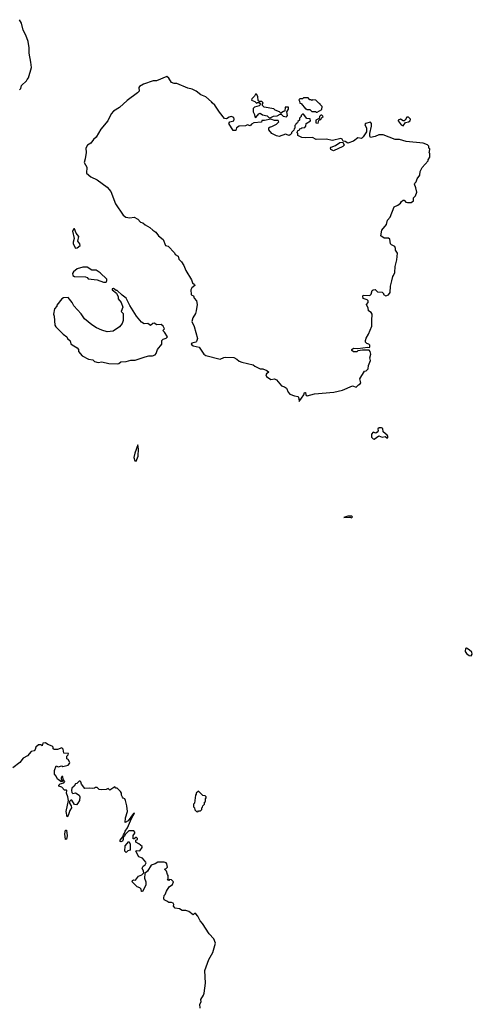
# Model space of a CAD drawing. Extents: x 2029662 to 2246637, y 225654 to 401419.
# Tile 100 of 256: x 2068159 to 2073159, y 300360 to 311255. Entities that reach past the tile are written whole.
import ezdxf

# ---------------------------------------------------------------- set-up
doc = ezdxf.new("R2010")
doc.units = 0

msp = doc.modelspace()

# ---------------------------------------------------------------- linework, layer by layer
at = {"layer": '0CON20XD'}
for points in [[(2068155, 310480), (2068170, 310495), (2068180, 310525), (2068235, 310580), (2068240, 310595), (2068257, 310613), (2068288, 310725), (2068282, 310785), (2068262, 310885), (2068262, 310945), (2068252, 311012), (2068228, 311085), (2068198, 311138), (2068178, 311215), (2068158, 311255)], [(2071245, 307030), (2071298, 307105), (2071305, 307130), (2071315, 307128), (2071320, 307105), (2071335, 307094), (2071415, 307116), (2071628, 307132), (2071726, 307154), (2071835, 307202), (2071875, 307188), (2071902, 307215), (2071922, 307225), (2071928, 307235), (2071915, 307280), (2071970, 307365), (2071985, 307370), (2072007, 307393), (2072012, 307428), (2072036, 307485), (2072029, 307515), (2072040, 307555), (2072031, 307585), (2072018, 307598), (2071945, 307597), (2071895, 307590), (2071885, 307580), (2071845, 307580), (2071830, 307595), (2071830, 307605), (2071845, 307620), (2071895, 307618), (2072005, 307631), (2072023, 307627), (2072029, 307635), (2072026, 307655), (2072016, 307666), (2071993, 307673), (2071980, 307685), (2071980, 307705), (2071985, 307730), (2072014, 307776), (2072050, 307865), (2072048, 307925), (2072054, 307995), (2072043, 308015), (2072012, 308035), (2072008, 308065), (2071993, 308093), (2071992, 308105), (2072007, 308125), (2072007, 308145), (2071996, 308156), (2071955, 308170), (2071948, 308195), (2071955, 308206), (2072028, 308202), (2072042, 308218), (2072053, 308257), (2072063, 308267), (2072085, 308268), (2072113, 308243), (2072165, 308240), (2072180, 308225), (2072180, 308215), (2072205, 308200), (2072235, 308210), (2072250, 308235), (2072254, 308306), (2072272, 308365), (2072280, 308415), (2072290, 308425), (2072302, 308458), (2072308, 308525), (2072327, 308597), (2072332, 308672), (2072312, 308705), (2072312, 308725), (2072302, 308745), (2072265, 308763), (2072257, 308775), (2072248, 308825), (2072235, 308837), (2072185, 308838), (2072150, 308865), (2072158, 308925), (2072211, 308989), (2072223, 309035), (2072250, 309070), (2072297, 309183), (2072338, 309202), (2072366, 309224), (2072378, 309245), (2072395, 309258), (2072405, 309258), (2072426, 309236), (2072445, 309231), (2072485, 309231), (2072511, 309249), (2072508, 309285), (2072531, 309305), (2072547, 309345), (2072536, 309396), (2072520, 309435), (2072523, 309447), (2072538, 309462), (2072550, 309495), (2072578, 309535), (2072583, 309577), (2072605, 309620), (2072670, 309695), (2072670, 309705), (2072690, 309735), (2072690, 309775), (2072680, 309785), (2072688, 309792), (2072690, 309825), (2072680, 309835), (2072680, 309855), (2072665, 309870), (2072615, 309888), (2072428, 309908), (2072355, 309928), (2072308, 309928), (2072175, 309982), (2072125, 309982), (2072085, 309962), (2072035, 309952), (2072027, 309965), (2072026, 309995), (2072047, 310075), (2072046, 310106), (2072035, 310120), (2071980, 310105), (2071973, 310097), (2071989, 310055), (2071989, 310015), (2071955, 309957), (2071935, 309942), (2071895, 309948), (2071848, 309912), (2071785, 309888), (2071755, 309908), (2071732, 309912), (2071723, 309933), (2071705, 309940), (2071615, 309919), (2071545, 309933), (2071435, 309928), (2071395, 309950), (2071315, 309947), (2071275, 309952), (2071232, 309972), (2071230, 309995), (2071220, 310005), (2071228, 310012), (2071232, 310028), (2071248, 310032), (2071252, 310048), (2071265, 310050), (2071275, 310060), (2071308, 310062), (2071320, 310075), (2071322, 310108), (2071370, 310135), (2071368, 310158), (2071332, 310162), (2071295, 310210), (2071282, 310208), (2071270, 310195), (2071270, 310185), (2071250, 310165), (2071250, 310145), (2071232, 310128), (2071228, 310112), (2071212, 310108), (2071210, 310095), (2071200, 310085), (2071200, 310055), (2071192, 310048), (2071188, 310032), (2071162, 310008), (2071160, 309995), (2071148, 309982), (2071135, 309972), (2071125, 309978), (2071097, 309987), (2071025, 309963), (2070995, 309970), (2070944, 309994), (2070913, 310035), (2070913, 310057), (2070925, 310070), (2070945, 310072), (2070995, 310100), (2071022, 310125), (2071015, 310138), (2070975, 310140), (2070935, 310153), (2070865, 310138), (2070835, 310140), (2070830, 310120), (2070745, 310112), (2070721, 310099), (2070705, 310080), (2070675, 310090), (2070655, 310080), (2070583, 310077), (2070555, 310060), (2070545, 310030), (2070518, 310028), (2070468, 310105), (2070482, 310125), (2070523, 310137), (2070530, 310155), (2070524, 310174), (2070495, 310183), (2070472, 310178), (2070445, 310158), (2070422, 310162), (2070365, 310232), (2070315, 310310), (2070284, 310334), (2070276, 310346), (2070215, 310402), (2070160, 310425), (2070110, 310465), (2070065, 310488), (2070015, 310498), (2069895, 310550), (2069865, 310550), (2069835, 310560), (2069805, 310608), (2069785, 310628), (2069671, 310579), (2069635, 310579), (2069525, 310543), (2069482, 310515), (2069473, 310505), (2069480, 310465), (2069460, 310445), (2069345, 310362), (2069262, 310285), (2069195, 310242), (2069168, 310215), (2069132, 310135), (2069056, 310044), (2069004, 309956), (2068975, 309930), (2068945, 309888), (2068908, 309865), (2068890, 309835), (2068893, 309787), (2068883, 309715), (2068870, 309675), (2068900, 309625), (2068898, 309555), (2068945, 309517), (2069014, 309484), (2069125, 309403), (2069166, 309355), (2069216, 309216), (2069301, 309091), (2069331, 309071), (2069375, 309062), (2069425, 309069), (2069465, 309048), (2069494, 309014), (2069518, 309008), (2069544, 308984), (2069595, 308957), (2069628, 308925), (2069662, 308905), (2069692, 308865), (2069743, 308823), (2069770, 308755), (2069798, 308748), (2069870, 308675), (2069878, 308655), (2069908, 308638), (2069918, 308605), (2069946, 308576), (2069972, 308535), (2069995, 308480), (2070058, 308375), (2070068, 308345), (2070090, 308325), (2070092, 308315), (2070062, 308288), (2070048, 308265), (2070052, 308215), (2070060, 308205), (2070078, 308198), (2070088, 308175), (2070112, 308145), (2070120, 308105), (2070110, 308035), (2070100, 308005), (2070070, 307955), (2070060, 307915), (2070085, 307860), (2070123, 307727), (2070113, 307695), (2070104, 307686), (2070060, 307675), (2070052, 307665), (2070075, 307648), (2070142, 307632), (2070193, 307555), (2070215, 307541), (2070375, 307498), (2070415, 307518), (2070435, 307520), (2070525, 307518), (2070559, 307499), (2070585, 307478), (2070614, 307464), (2070737, 307437), (2070755, 307420), (2070815, 307392), (2070845, 307392), (2070890, 307375), (2070910, 307355), (2070884, 307336), (2070878, 307325), (2070887, 307307), (2070935, 307272), (2070975, 307280), (2070995, 307270), (2071050, 307205), (2071085, 307193), (2071105, 307177), (2071126, 307135), (2071145, 307113), (2071195, 307092), (2071235, 307087), (2071244, 307065), (2071245, 307030)], [(2070915, 310170), (2070935, 310172), (2070963, 310187), (2071005, 310192), (2071035, 310210), (2071048, 310208), (2071068, 310188), (2071105, 310180), (2071117, 310195), (2071110, 310235), (2071128, 310265), (2071128, 310288), (2071092, 310288), (2071088, 310242), (2071075, 310240), (2071045, 310220), (2071030, 310235), (2070980, 310255), (2070965, 310268), (2070858, 310288), (2070840, 310305), (2070840, 310325), (2070850, 310335), (2070835, 310350), (2070805, 310350), (2070792, 310362), (2070788, 310405), (2070775, 310430), (2070765, 310430), (2070753, 310407), (2070722, 310378), (2070720, 310365), (2070755, 310350), (2070775, 310330), (2070785, 310340), (2070805, 310340), (2070820, 310315), (2070805, 310300), (2070752, 310288), (2070738, 310272), (2070737, 310235), (2070753, 310205), (2070755, 310180), (2070767, 310173), (2070800, 310215), (2070815, 310220), (2070843, 310203), (2070892, 310192), (2070915, 310170)], [(2071445, 310230), (2071498, 310262), (2071500, 310295), (2071480, 310315), (2071480, 310325), (2071465, 310330), (2071430, 310365), (2071395, 310370), (2071385, 310360), (2071375, 310370), (2071365, 310370), (2071345, 310390), (2071295, 310390), (2071285, 310380), (2071255, 310380), (2071242, 310368), (2071250, 310355), (2071252, 310332), (2071268, 310328), (2071315, 310270), (2071325, 310270), (2071335, 310260), (2071365, 310260), (2071385, 310240), (2071425, 310240), (2071435, 310230), (2071445, 310230)], [(2071455, 310110), (2071462, 310138), (2071475, 310150), (2071485, 310150), (2071492, 310168), (2071510, 310185), (2071495, 310200), (2071485, 310200), (2071470, 310185), (2071468, 310162), (2071430, 310145), (2071432, 310112), (2071455, 310110)], [(2072395, 310082), (2072422, 310118), (2072455, 310124), (2072472, 310135), (2072475, 310155), (2072455, 310178), (2072437, 310175), (2072418, 310142), (2072405, 310136), (2072395, 310136), (2072365, 310154), (2072342, 310145), (2072342, 310135), (2072375, 310090), (2072395, 310082)], [(2071625, 309804), (2071595, 309817), (2071591, 309835), (2071599, 309845), (2071647, 309863), (2071695, 309896), (2071730, 309900), (2071742, 309865), (2071730, 309850), (2071625, 309804)], [(2068775, 308727), (2068795, 308732), (2068828, 308755), (2068823, 308775), (2068802, 308805), (2068811, 308855), (2068782, 308892), (2068765, 308940), (2068755, 308942), (2068743, 308915), (2068761, 308835), (2068749, 308795), (2068750, 308775), (2068775, 308727)], [(2069115, 308350), (2069123, 308367), (2069120, 308385), (2069048, 308455), (2069005, 308482), (2068955, 308482), (2068905, 308517), (2068855, 308517), (2068795, 308500), (2068752, 308465), (2068743, 308445), (2068746, 308425), (2068765, 308414), (2068885, 308411), (2068903, 308403), (2068915, 308388), (2069015, 308376), (2069085, 308352), (2069115, 308350)], [(2069235, 307448), (2069255, 307452), (2069275, 307470), (2069335, 307472), (2069385, 307488), (2069435, 307488), (2069544, 307526), (2069585, 307537), (2069625, 307537), (2069655, 307548), (2069665, 307560), (2069680, 307605), (2069728, 307665), (2069730, 307705), (2069745, 307720), (2069775, 307730), (2069790, 307745), (2069758, 307798), (2069740, 307815), (2069758, 307835), (2069745, 307862), (2069722, 307882), (2069675, 307880), (2069645, 307898), (2069630, 307895), (2069605, 307870), (2069575, 307892), (2069535, 307890), (2069505, 307908), (2069448, 307975), (2069374, 308094), (2069335, 308172), (2069290, 308205), (2069235, 308260), (2069225, 308260), (2069195, 308280), (2069182, 308278), (2069180, 308265), (2069228, 308228), (2069247, 308187), (2069248, 308168), (2069278, 308125), (2069298, 308075), (2069280, 308025), (2069300, 308005), (2069302, 307925), (2069292, 307895), (2069262, 307855), (2069192, 307808), (2069125, 307802), (2069065, 307818), (2069006, 307846), (2068955, 307878), (2068876, 307946), (2068839, 307999), (2068755, 308090), (2068740, 308125), (2068695, 308180), (2068643, 308177), (2068624, 308166), (2068570, 308095), (2068570, 308085), (2068543, 308057), (2068532, 307995), (2068540, 307975), (2068548, 307875), (2068557, 307857), (2068637, 307777), (2068678, 307745), (2068687, 307727), (2068715, 307700), (2068725, 307670), (2068737, 307657), (2068793, 307623), (2068810, 307605), (2068810, 307585), (2068850, 307535), (2068918, 307498), (2068965, 307490), (2068985, 307472), (2069025, 307462), (2069065, 307468), (2069145, 307452), (2069235, 307448)], [(2072075, 306614), (2072125, 306649), (2072165, 306636), (2072195, 306643), (2072215, 306628), (2072225, 306630), (2072226, 306646), (2072219, 306659), (2072176, 306695), (2072170, 306730), (2072157, 306737), (2072131, 306739), (2072115, 306727), (2072118, 306705), (2072109, 306691), (2072095, 306681), (2072065, 306690), (2072045, 306668), (2072044, 306635), (2072065, 306616), (2072075, 306614)], [(2069445, 306370), (2069467, 306425), (2069471, 306505), (2069465, 306550), (2069430, 306460), (2069421, 306409), (2069431, 306375), (2069445, 306370)], [(2071825, 305744), (2071837, 305755), (2071825, 305763), (2071785, 305762), (2071740, 305745), (2071805, 305750), (2071825, 305744)], [(2073145, 304217), (2073159, 304235), (2073156, 304255), (2073125, 304283), (2073095, 304300), (2073085, 304298), (2073081, 304265), (2073095, 304241), (2073125, 304219), (2073145, 304217)], [(2068731, 302535), (2068712, 302505), (2068695, 302450), (2068684, 302434), (2068671, 302495), (2068698, 302615), (2068692, 302655), (2068677, 302697), (2068678, 302725), (2068675, 302730), (2068655, 302730), (2068623, 302763), (2068590, 302775), (2068590, 302785), (2068605, 302800), (2068645, 302812), (2068658, 302825), (2068638, 302848), (2068635, 302880), (2068625, 302880), (2068618, 302865), (2068618, 302848), (2068630, 302835), (2068630, 302825), (2068615, 302820), (2068595, 302840), (2068575, 302850), (2068562, 302885), (2068542, 302905), (2068544, 302946), (2068562, 302998), (2068585, 302988), (2068625, 302997), (2068635, 302992), (2068665, 302997), (2068695, 303007), (2068709, 303025), (2068711, 303035), (2068695, 303070), (2068680, 303075), (2068680, 303105), (2068695, 303120), (2068697, 303137), (2068645, 303140), (2068638, 303185), (2068625, 303197), (2068575, 303180), (2068538, 303178), (2068528, 303188), (2068528, 303205), (2068518, 303218), (2068470, 303235), (2068445, 303252), (2068415, 303250), (2068405, 303220), (2068395, 303230), (2068365, 303230), (2068338, 303205), (2068331, 303179), (2068318, 303165), (2068284, 303156), (2068245, 303108), (2068197, 303083), (2068160, 303035), (2068084, 302976)], [(2070152, 300318), (2070149, 300361), (2070162, 300388), (2070161, 300415), (2070190, 300460), (2070196, 300484), (2070211, 300595), (2070204, 300735), (2070250, 300855), (2070294, 300935), (2070323, 301035), (2070302, 301085), (2070251, 301141), (2070179, 301255), (2070152, 301282), (2070126, 301335), (2070105, 301362), (2070095, 301370), (2070075, 301350), (2070026, 301386), (2069995, 301397), (2069955, 301397), (2069925, 301417), (2069875, 301423), (2069858, 301445), (2069860, 301465), (2069855, 301478), (2069836, 301486), (2069805, 301487), (2069785, 301503), (2069756, 301516), (2069750, 301535), (2069753, 301565), (2069767, 301575), (2069779, 301611), (2069811, 301659), (2069846, 301684), (2069857, 301715), (2069835, 301738), (2069815, 301740), (2069805, 301730), (2069790, 301735), (2069800, 301745), (2069800, 301785), (2069790, 301795), (2069780, 301835), (2069760, 301855), (2069778, 301862), (2069792, 301878), (2069786, 301916), (2069777, 301927), (2069756, 301934), (2069685, 301932), (2069657, 301913), (2069612, 301898), (2069572, 301835), (2069541, 301809), (2069536, 301755), (2069554, 301715), (2069552, 301678), (2069515, 301610), (2069505, 301610), (2069500, 301635), (2069487, 301647), (2069455, 301660), (2069400, 301715), (2069405, 301730), (2069415, 301738), (2069438, 301732), (2069472, 301778), (2069507, 301793), (2069531, 301815), (2069527, 301835), (2069510, 301865), (2069522, 301888), (2069546, 301904), (2069556, 301925), (2069554, 301934), (2069516, 301976), (2069475, 301990), (2069441, 302055), (2069447, 302063), (2069485, 302060), (2069510, 302095), (2069510, 302105), (2069475, 302136), (2069442, 302155), (2069442, 302178), (2069460, 302185), (2069460, 302195), (2069450, 302205), (2069443, 302207), (2069425, 302190), (2069412, 302192), (2069413, 302227), (2069430, 302255), (2069430, 302265), (2069418, 302278), (2069365, 302278), (2069329, 302241), (2069314, 302216), (2069300, 302205), (2069301, 302185), (2069293, 302165), (2069275, 302156), (2069266, 302165), (2069269, 302175), (2069298, 302212), (2069304, 302235), (2069318, 302252), (2069322, 302275), (2069349, 302311), (2069393, 302417), (2069426, 302476), (2069415, 302472), (2069358, 302392), (2069325, 302370), (2069329, 302425), (2069348, 302495), (2069342, 302555), (2069327, 302617), (2069320, 302635), (2069302, 302642), (2069293, 302653), (2069282, 302675), (2069283, 302695), (2069271, 302715), (2069235, 302750), (2069222, 302752), (2069208, 302768), (2069155, 302730), (2069135, 302748), (2069113, 302737), (2069065, 302733), (2069038, 302738), (2069015, 302760), (2068995, 302760), (2068985, 302750), (2068965, 302748), (2068935, 302752), (2068877, 302747), (2068840, 302795), (2068835, 302820), (2068825, 302830), (2068815, 302830), (2068790, 302805), (2068775, 302800), (2068762, 302775), (2068735, 302751), (2068731, 302725), (2068735, 302702), (2068745, 302692), (2068775, 302700), (2068816, 302676), (2068823, 302655), (2068818, 302615), (2068802, 302585), (2068785, 302568), (2068765, 302570), (2068735, 302618), (2068725, 302618), (2068710, 302605), (2068707, 302585), (2068729, 302555), (2068731, 302535)], [(2070125, 302490), (2070135, 302500), (2070158, 302502), (2070170, 302515), (2070170, 302535), (2070178, 302542), (2070182, 302558), (2070200, 302575), (2070200, 302595), (2070210, 302605), (2070210, 302635), (2070220, 302645), (2070220, 302655), (2070208, 302668), (2070182, 302672), (2070135, 302720), (2070110, 302695), (2070110, 302685), (2070100, 302675), (2070090, 302585), (2070080, 302575), (2070080, 302545), (2070090, 302535), (2070092, 302512), (2070112, 302492), (2070125, 302490)], [(2068665, 302183), (2068659, 302245), (2068665, 302288), (2068675, 302288), (2068683, 302225), (2068675, 302188), (2068665, 302183)], [(2069335, 302040), (2069320, 302055), (2069322, 302115), (2069365, 302160), (2069378, 302135), (2069380, 302065), (2069355, 302060), (2069335, 302040)]]:
    msp.add_lwpolyline(points, dxfattribs=at)

doc.saveas('drawing.dxf')
